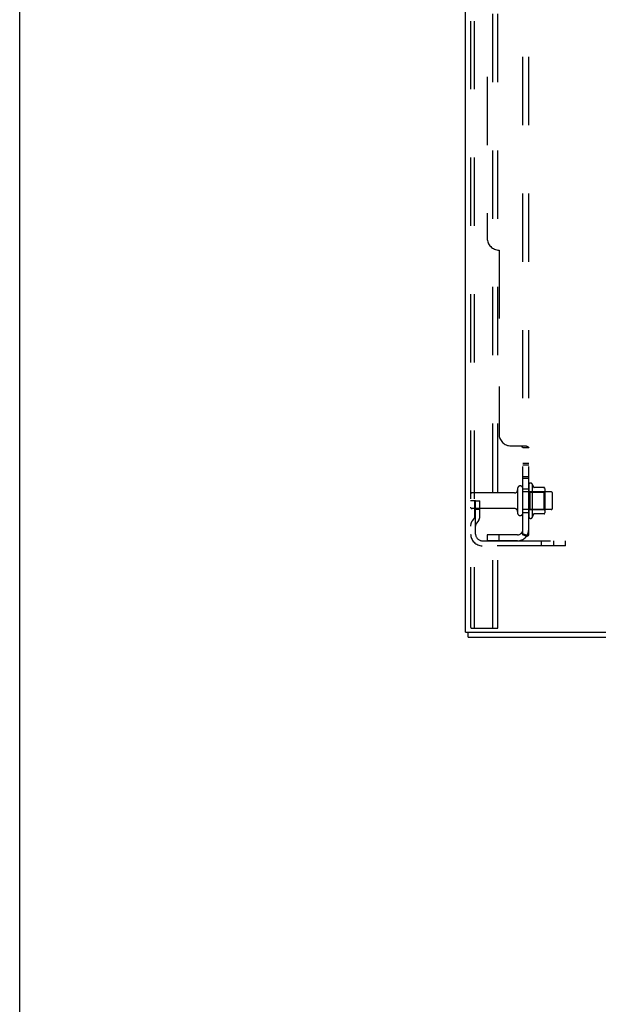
# Model space of a CAD drawing. Header units: inches. Extents: x 0 to 262, y 0 to 169.
# Tile 1 of 256: x 0 to 12, y 41 to 62. Entities that reach past the tile are written whole.
import ezdxf

# ---------------------------------------------------------------- set-up
doc = ezdxf.new("R2010")
doc.units = ezdxf.units.IN
doc.header["$LTSCALE"] = 14.384615
doc.header["$MEASUREMENT"] = 0
doc.linetypes.add('HIDDEN', pattern=[0.2, 0.1, -0.1])
doc.layers.get('0').update_dxf_attribs({"linetype": 'CONTINUOUS'})
doc.layers.add('DEFAULT_2', color=8, linetype='HIDDEN')
doc.layers.add('SUBPANEL', color=7, linetype='CONTINUOUS')

msp = doc.modelspace()

# ---------------------------------------------------------------- linework, layer by layer
at = {"color": 7, "linetype": 'Continuous'}
for p, q in [((0, 0), (0, 169.231)), ((9.449, 49.226), (9.449, 49.33)), ((9.449, 49.226), (27.345, 49.226))]:
    msp.add_line(p, q, dxfattribs=at)
at = {"color": 3, "linetype": 'Continuous'}
for q in [(9.397, 125.906), (27.397, 49.33)]:
    msp.add_line((9.397, 49.33), q, dxfattribs=at)
at = {"layer": 'DEFAULT_2', "color": 8, "linetype": 'HIDDEN'}
for p, q in [((9.973, 49.413), (9.973, 125.531)), ((10.077, 49.413), (10.077, 125.531)), ((9.501, 125.501), (9.501, 49.443)), ((9.575, 125.501), (9.575, 49.443)), ((10.491, 52.358), (10.491, 51.843)), ((10.601, 51.843), (10.601, 52.358)), ((11.196, 52.288), (10.601, 52.288)), ((10.726, 52.435), (10.726, 51.766)), ((10.746, 52.284), (10.726, 52.304)), ((10.746, 52.284), (11.042, 52.284)), ((10.746, 52.284), (10.746, 51.917)), ((10.796, 52.456), (10.796, 51.745)), ((11.052, 52.378), (10.824, 52.378)), ((11.042, 52.284), (11.062, 52.304)), ((11.042, 52.284), (11.042, 51.917)), ((11.062, 52.356), (11.062, 51.845)), ((9.605, 52.101), (9.501, 52.101)), ((10.429, 52.266), (9.531, 52.266)), ((9.591, 51.76), (9.591, 52.101)), ((9.605, 52.101), (9.695, 52.101)), ((9.605, 51.399), (9.605, 52.101)), ((9.695, 51.76), (9.695, 52.101)), ((11.226, 51.943), (11.226, 52.258)), ((10.429, 51.936), (9.531, 51.936)), ((9.591, 51.926), (9.695, 51.926)), ((11.196, 51.913), (10.601, 51.913)), ((10.746, 51.917), (10.726, 51.897)), ((10.746, 51.917), (11.042, 51.917)), ((11.042, 51.917), (11.062, 51.897)), ((9.589, 51.754), (9.54, 51.686)), ((9.674, 51.693), (9.625, 51.625)), ((11.052, 51.823), (10.824, 51.823)), ((9.748, 51.257), (11.501, 51.257)), ((10.998, 51.153), (10.998, 51.257)), ((11.254, 51.153), (11.254, 51.257)), ((11.501, 51.153), (11.501, 51.257)), ((11.501, 51.153), (9.748, 51.153)), ((9.522, 49.413), (9.596, 49.413)), ((9.596, 49.413), (10.077, 49.413))]:
    msp.add_line(p, q, dxfattribs=at)
for points in [[(9.501, 49.443), (9.502, 49.435), (9.504, 49.428), (9.508, 49.422), (9.512, 49.417), (9.517, 49.414), (9.522, 49.413)], [(9.575, 49.443), (9.576, 49.435), (9.578, 49.428), (9.581, 49.422), (9.585, 49.417), (9.59, 49.414), (9.596, 49.413)]]:
    msp.add_lwpolyline(points, dxfattribs=at)
for centre, radius, start, end in [((10.429, 52.328), 0.0625, 270, 360), ((10.546, 52.358), 0.055, 0, 180), ((10.765, 52.435), 0.0384, 34.4497, 180), ((10.196, 52.101), 0.698, 23.9679, 30.6631), ((10.843, 52.388), 0.01, 203.9679, 270), ((11.052, 52.368), 0.01, 5.1938, 90), ((10.921, 52.356), 0.141, 0, 5.2081), ((11.196, 52.258), 0.03, 0, 90), ((9.531, 52.236), 0.03, 90, 180), ((9.531, 51.966), 0.03, 180, 270), ((10.429, 51.873), 0.0625, 0, 90), ((11.196, 51.943), 0.03, 270, 360), ((9.709, 51.565), 0.208, 144.2461, 180), ((9.581, 51.76), 0.01, 324.2461, 360), ((9.581, 51.76), 0.114, 324.2461, 360), ((10.546, 51.843), 0.055, 180, 360), ((10.765, 51.766), 0.0384, 180, 325.5503), ((10.196, 52.101), 0.698, 329.3369, 336.0321), ((10.843, 51.813), 0.01, 90, 156.0321), ((11.052, 51.833), 0.01, 270, 354.8062), ((10.921, 51.845), 0.141, 354.7919, 360), ((9.709, 51.565), 0.104, 144.2461, 180), ((9.748, 51.399), 0.246, 180, 270), ((9.748, 51.399), 0.142, 180, 270)]:
    msp.add_arc(centre, radius, start, end, dxfattribs=at)
at = {"layer": 'SUBPANEL', "color": 8, "linetype": 'HIDDEN'}
for p, q in [((10.601, 51.382), (10.601, 119.069)), ((10.726, 51.382), (10.726, 119.069)), ((9.851, 112.819), (9.851, 57.632)), ((10.101, 57.382), (10.101, 53.507)), ((10.351, 53.257), (10.672, 53.257)), ((10.601, 53.223), (10.601, 53.221)), ((10.601, 53.221), (10.726, 53.221)), ((10.601, 52.896), (10.726, 52.896)), ((10.601, 52.86), (10.726, 52.86)), ((10.601, 52.615), (10.726, 52.615)), ((10.601, 52.579), (10.726, 52.579)), ((10.601, 52.351), (10.726, 52.351)), ((10.601, 51.851), (10.726, 51.851)), ((10.489, 51.382), (9.851, 51.382)), ((9.851, 51.382), (9.851, 51.257)), ((10.489, 51.257), (9.851, 51.257)), ((10.101, 51.257), (10.101, 51.382)), ((10.672, 51.343), (10.576, 51.423)), ((10.601, 51.402), (10.601, 51.402)), ((10.601, 51.382), (10.726, 51.382))]:
    msp.add_line(p, q, dxfattribs=at)
for points in [[(10.576, 53.257), (10.575, 53.255), (10.575, 53.253), (10.575, 53.252), (10.576, 53.25), (10.576, 53.248), (10.577, 53.247), (10.578, 53.245), (10.579, 53.244), (10.58, 53.242), (10.582, 53.241), (10.583, 53.24), (10.585, 53.238), (10.587, 53.237), (10.591, 53.234)], [(10.576, 53.257), (10.575, 53.255), (10.575, 53.253), (10.575, 53.252), (10.576, 53.25), (10.576, 53.248), (10.577, 53.247), (10.578, 53.245), (10.579, 53.244), (10.58, 53.242), (10.582, 53.241), (10.583, 53.24), (10.585, 53.238)], [(10.591, 53.234), (10.593, 53.233), (10.594, 53.232), (10.596, 53.23), (10.598, 53.229), (10.599, 53.227), (10.6, 53.226), (10.601, 53.224), (10.601, 53.223), (10.601, 53.221)], [(10.594, 53.232), (10.596, 53.23), (10.598, 53.229), (10.599, 53.227), (10.6, 53.226), (10.601, 53.224)], [(10.672, 53.257), (10.675, 53.255), (10.677, 53.253), (10.68, 53.252), (10.684, 53.25), (10.688, 53.248), (10.692, 53.246), (10.7, 53.243)], [(10.675, 53.255), (10.677, 53.253), (10.68, 53.252)], [(10.7, 53.243), (10.703, 53.241), (10.707, 53.24)], [(10.707, 53.24), (10.71, 53.238), (10.714, 53.236), (10.717, 53.235), (10.72, 53.233), (10.722, 53.231), (10.724, 53.229), (10.725, 53.227), (10.726, 53.225), (10.726, 53.223), (10.726, 53.221)], [(10.714, 53.236), (10.717, 53.235), (10.72, 53.233), (10.722, 53.231)], [(10.724, 53.229), (10.725, 53.227), (10.726, 53.225), (10.726, 53.223), (10.726, 53.221)], [(10.576, 51.423), (10.575, 51.422), (10.575, 51.421), (10.575, 51.42), (10.576, 51.419), (10.576, 51.418), (10.577, 51.417), (10.578, 51.416), (10.579, 51.414), (10.58, 51.413), (10.582, 51.411), (10.583, 51.409), (10.587, 51.405)], [(10.587, 51.405), (10.589, 51.403), (10.591, 51.401), (10.593, 51.399), (10.594, 51.397), (10.596, 51.394), (10.598, 51.392), (10.599, 51.39), (10.6, 51.387), (10.601, 51.385), (10.601, 51.383), (10.601, 51.382)], [(10.598, 51.405), (10.597, 51.405), (10.597, 51.405), (10.597, 51.405), (10.597, 51.405), (10.597, 51.405), (10.598, 51.404), (10.598, 51.404), (10.598, 51.404), (10.599, 51.404), (10.599, 51.403), (10.6, 51.403), (10.6, 51.403), (10.601, 51.402)], [(10.661, 51.382), (10.661, 51.382), (10.661, 51.382), (10.661, 51.382), (10.661, 51.382), (10.66, 51.382), (10.66, 51.382), (10.659, 51.382), (10.658, 51.382), (10.658, 51.382), (10.657, 51.382), (10.656, 51.382), (10.656, 51.382), (10.655, 51.383), (10.654, 51.383), (10.653, 51.383), (10.653, 51.383), (10.652, 51.383), (10.651, 51.383), (10.65, 51.384), (10.65, 51.384), (10.649, 51.384), (10.648, 51.384), (10.647, 51.384), (10.646, 51.385), (10.645, 51.385), (10.645, 51.385), (10.644, 51.385), (10.643, 51.386), (10.642, 51.386), (10.641, 51.386), (10.64, 51.386), (10.639, 51.387), (10.638, 51.387), (10.637, 51.387), (10.636, 51.387), (10.635, 51.388), (10.634, 51.388), (10.633, 51.388), (10.632, 51.389), (10.631, 51.389), (10.63, 51.389), (10.629, 51.39), (10.628, 51.39), (10.627, 51.391), (10.626, 51.391), (10.625, 51.391), (10.624, 51.392), (10.623, 51.392), (10.622, 51.393), (10.621, 51.393), (10.62, 51.393), (10.619, 51.394), (10.618, 51.394), (10.617, 51.395), (10.616, 51.395), (10.615, 51.396), (10.614, 51.396), (10.613, 51.396), (10.612, 51.397), (10.611, 51.397), (10.61, 51.398), (10.609, 51.398), (10.609, 51.398), (10.608, 51.399), (10.607, 51.399), (10.606, 51.4), (10.605, 51.4), (10.605, 51.4), (10.604, 51.401), (10.603, 51.401), (10.603, 51.402), (10.602, 51.402), (10.601, 51.402), (10.6, 51.403), (10.6, 51.403), (10.599, 51.404), (10.599, 51.404), (10.598, 51.404), (10.598, 51.404), (10.598, 51.405)], [(10.658, 51.382), (10.658, 51.382), (10.659, 51.382), (10.659, 51.382), (10.66, 51.382), (10.66, 51.382), (10.661, 51.382), (10.661, 51.382), (10.661, 51.382)], [(10.672, 51.343), (10.675, 51.346), (10.677, 51.348), (10.68, 51.35), (10.684, 51.352), (10.688, 51.354), (10.692, 51.356), (10.696, 51.358)], [(10.696, 51.358), (10.703, 51.361), (10.707, 51.363), (10.71, 51.365), (10.714, 51.366), (10.717, 51.368), (10.72, 51.37), (10.722, 51.372), (10.724, 51.374), (10.725, 51.376), (10.726, 51.378), (10.726, 51.38), (10.726, 51.382)]]:
    msp.add_lwpolyline(points, dxfattribs=at)
for centre, radius, start, end in [((10.101, 57.632), 0.25, 180, 270), ((10.351, 53.507), 0.25, 180, 270), ((10.489, 51.494), 0.237, 270, 360), ((10.489, 51.494), 0.112, 270, 360)]:
    msp.add_arc(centre, radius, start, end, dxfattribs=at)

doc.saveas('drawing.dxf')
